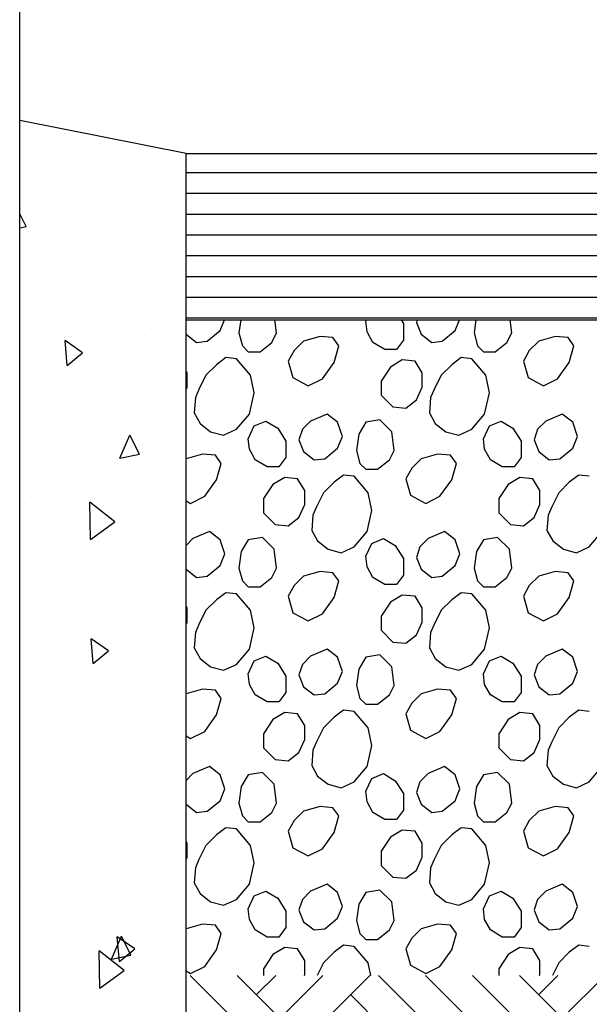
# Model space of a CAD drawing. Header units: inches. Extents: x 614 to 1183, y -159 to 223.
# Tile 16 of 19: x 1024 to 1043, y 131 to 164. Entities that reach past the tile are written whole.
import ezdxf

# ---------------------------------------------------------------- set-up
doc = ezdxf.new("R2010")
doc.units = ezdxf.units.IN
doc.header["$MEASUREMENT"] = 0
doc.layers.add('HATCH', color=15, linetype='Continuous')
doc.layers.add('SOLID-LINES', color=2, linetype='Continuous')

# ---------------------------------------------------------------- blocks, each defined once
blk = doc.blocks.new('*X6')
at = {"color": 0}
for p, q in [((27.3261, 17.8368), (27.3391, 17.8692)), ((27.3883, 17.8692), (27.3827, 17.8297)), ((27.4958, 17.8297), (27.4909, 17.8692)), ((27.7645, 17.8651), (27.7664, 17.8692)), ((27.7681, 17.8332), (27.7645, 17.8651)), ((27.8706, 17.8692), (27.8777, 17.858)), ((27.9191, 17.8692), (27.9166, 17.8615)), ((27.9166, 17.8615), (27.9307, 17.8262)), ((28.0332, 17.8368), (28.0462, 17.8692)), ((28.0955, 17.8692), (28.0898, 17.8297)), ((28.203, 17.8297), (28.198, 17.8692)), ((27.2873, 17.8049), (27.3261, 17.8368)), ((27.7858, 17.8014), (27.7681, 17.8332)), ((27.8777, 17.858), (27.8777, 17.8085)), ((27.9944, 17.8049), (28.0332, 17.8368)), ((27.2238, 17.826), (27.2554, 17.8014)), ((27.2554, 17.8014), (27.2873, 17.8049)), ((27.3827, 17.8297), (27.3933, 17.7908)), ((27.4817, 17.8014), (27.4958, 17.8297)), ((27.5772, 17.8049), (27.5489, 17.7767)), ((27.6267, 17.8191), (27.5772, 17.8049)), ((27.6656, 17.8156), (27.6267, 17.8191)), ((27.6832, 17.7908), (27.6656, 17.8156)), ((27.8777, 17.8085), (27.8565, 17.7802)), ((27.9307, 17.8262), (27.9625, 17.8014)), ((27.9625, 17.8014), (27.9944, 17.8049)), ((28.0898, 17.8297), (28.1004, 17.7908)), ((28.1888, 17.8014), (28.203, 17.8297)), ((28.2843, 17.8049), (28.256, 17.7767)), ((28.3338, 17.8191), (28.2843, 17.8049)), ((28.3727, 17.8156), (28.3338, 17.8191)), ((28.3903, 17.7908), (28.3727, 17.8156)), ((27.3933, 17.7908), (27.411, 17.7731)), ((27.411, 17.7731), (27.4463, 17.7731)), ((27.4463, 17.7731), (27.4817, 17.8014)), ((27.5489, 17.7767), (27.5312, 17.7448)), ((27.6691, 17.7413), (27.6832, 17.7908)), ((27.8211, 17.7802), (27.7858, 17.8014)), ((27.8565, 17.7802), (27.8211, 17.7802)), ((28.1004, 17.7908), (28.1181, 17.7731)), ((28.1181, 17.7731), (28.1535, 17.7731)), ((28.1535, 17.7731), (28.1888, 17.8014)), ((28.256, 17.7767), (28.2383, 17.7448)), ((28.3762, 17.7413), (28.3903, 17.7908)), ((27.3438, 17.7555), (27.3155, 17.7342)), ((27.3756, 17.7519), (27.3438, 17.7555)), ((27.4181, 17.7024), (27.3756, 17.7519)), ((27.5312, 17.7448), (27.5453, 17.6953)), ((27.8741, 17.7484), (27.8388, 17.7272)), ((27.913, 17.7448), (27.8741, 17.7484)), ((27.9343, 17.7095), (27.913, 17.7448)), ((28.0509, 17.7555), (28.0226, 17.7342)), ((28.0827, 17.7519), (28.0509, 17.7555)), ((28.1252, 17.7024), (28.0827, 17.7519)), ((28.2383, 17.7448), (28.2525, 17.6953)), ((27.2271, 17.7095), (27.2238, 17.715)), ((27.3155, 17.7342), (27.2837, 17.7024)), ((27.6337, 17.6918), (27.6691, 17.7413)), ((27.6691, 17.7413), (27.6691, 17.7413)), ((27.8388, 17.7272), (27.8105, 17.6847)), ((28.0226, 17.7342), (27.9908, 17.7024)), ((28.3408, 17.6918), (28.3762, 17.7413)), ((28.3762, 17.7413), (28.3762, 17.7413)), ((27.2271, 17.6671), (27.2271, 17.7095)), ((27.2837, 17.7024), (27.2625, 17.66)), ((27.4287, 17.6494), (27.4181, 17.7024)), ((27.5453, 17.6953), (27.5913, 17.6706)), ((27.5913, 17.6706), (27.6337, 17.6918)), ((27.8105, 17.6847), (27.8105, 17.6423)), ((27.9343, 17.6671), (27.9343, 17.7095)), ((27.9908, 17.7024), (27.9696, 17.66)), ((28.1358, 17.6494), (28.1252, 17.7024)), ((28.2525, 17.6953), (28.2984, 17.6706)), ((28.2984, 17.6706), (28.3408, 17.6918)), ((27.2238, 17.6597), (27.2271, 17.6671)), ((27.2625, 17.66), (27.2519, 17.6352)), ((27.9166, 17.6282), (27.9343, 17.6671)), ((27.9696, 17.66), (27.959, 17.6352)), ((27.2519, 17.6352), (27.2484, 17.5893)), ((27.4145, 17.5857), (27.4287, 17.6494)), ((27.8105, 17.6423), (27.8459, 17.607)), ((27.8848, 17.6034), (27.9166, 17.6282)), ((27.959, 17.6352), (27.9555, 17.5893)), ((28.1216, 17.5857), (28.1358, 17.6494)), ((27.8459, 17.607), (27.8848, 17.6034)), ((27.2484, 17.5893), (27.266, 17.5575)), ((27.3756, 17.5398), (27.4145, 17.5857)), ((27.6479, 17.5857), (27.5984, 17.5645)), ((27.6797, 17.561), (27.6479, 17.5857)), ((27.807, 17.5681), (27.7645, 17.561)), ((27.8423, 17.5327), (27.807, 17.5681)), ((27.9555, 17.5893), (27.9731, 17.5575)), ((28.0827, 17.5398), (28.1216, 17.5857)), ((28.355, 17.5857), (28.3055, 17.5645)), ((28.3868, 17.561), (28.355, 17.5857)), ((27.266, 17.5575), (27.2979, 17.5327)), ((27.3367, 17.5221), (27.3756, 17.5398)), ((27.411, 17.5115), (27.4287, 17.5504)), ((27.4287, 17.5504), (27.464, 17.5645)), ((27.464, 17.5645), (27.4994, 17.5433)), ((27.4994, 17.5433), (27.5241, 17.5044)), ((27.5736, 17.5398), (27.563, 17.508)), ((27.5984, 17.5645), (27.5736, 17.5398)), ((27.6938, 17.5186), (27.6797, 17.561)), ((27.7645, 17.561), (27.7433, 17.5256)), ((27.9731, 17.5575), (28.005, 17.5327)), ((28.0439, 17.5221), (28.0827, 17.5398)), ((28.1181, 17.5115), (28.1358, 17.5504)), ((28.1358, 17.5504), (28.1711, 17.5645)), ((28.1711, 17.5645), (28.2065, 17.5433)), ((28.2065, 17.5433), (28.2312, 17.5044)), ((28.2807, 17.5398), (28.2701, 17.508)), ((28.3055, 17.5645), (28.2807, 17.5398)), ((28.4009, 17.5186), (28.3868, 17.561)), ((27.2979, 17.5327), (27.3367, 17.5221)), ((27.4145, 17.4797), (27.411, 17.5115)), ((27.563, 17.508), (27.5772, 17.4726)), ((27.6797, 17.4832), (27.6938, 17.5186)), ((27.7433, 17.5256), (27.7363, 17.4761)), ((27.8494, 17.4761), (27.8423, 17.5327)), ((28.005, 17.5327), (28.0439, 17.5221)), ((28.1216, 17.4797), (28.1181, 17.5115)), ((28.2701, 17.508), (28.2843, 17.4726)), ((28.3868, 17.4832), (28.4009, 17.5186)), ((27.4322, 17.4479), (27.4145, 17.4797)), ((27.5241, 17.5044), (27.5241, 17.4549)), ((27.6408, 17.4514), (27.6797, 17.4832)), ((28.1393, 17.4479), (28.1216, 17.4797)), ((28.2312, 17.5044), (28.2312, 17.4549)), ((28.3479, 17.4514), (28.3868, 17.4832)), ((27.2731, 17.4655), (27.2238, 17.4515)), ((27.312, 17.462), (27.2731, 17.4655)), ((27.3297, 17.4373), (27.312, 17.462)), ((27.4676, 17.4266), (27.4322, 17.4479)), ((27.5241, 17.4549), (27.5029, 17.4266)), ((27.5772, 17.4726), (27.609, 17.4479)), ((27.609, 17.4479), (27.6408, 17.4514)), ((27.7363, 17.4761), (27.7469, 17.4373)), ((27.7999, 17.4196), (27.8353, 17.4479)), ((27.8353, 17.4479), (27.8494, 17.4761)), ((27.9307, 17.4514), (27.9024, 17.4231)), ((27.9802, 17.4655), (27.9307, 17.4514)), ((28.0191, 17.462), (27.9802, 17.4655)), ((28.0368, 17.4373), (28.0191, 17.462)), ((28.1747, 17.4266), (28.1393, 17.4479)), ((28.2312, 17.4549), (28.21, 17.4266)), ((28.2843, 17.4726), (28.3161, 17.4479)), ((28.3161, 17.4479), (28.3479, 17.4514)), ((27.3155, 17.3878), (27.3297, 17.4373)), ((27.5029, 17.4266), (27.4676, 17.4266)), ((27.7469, 17.4373), (27.7645, 17.4196)), ((27.7645, 17.4196), (27.7999, 17.4196)), ((27.9024, 17.4231), (27.8848, 17.3913)), ((28.0226, 17.3878), (28.0368, 17.4373)), ((28.21, 17.4266), (28.1747, 17.4266)), ((27.2802, 17.3383), (27.3155, 17.3878)), ((27.3155, 17.3878), (27.3155, 17.3878)), ((27.5206, 17.3948), (27.4852, 17.3736)), ((27.5595, 17.3913), (27.5206, 17.3948)), ((27.5807, 17.3559), (27.5595, 17.3913)), ((27.6974, 17.4019), (27.6691, 17.3807)), ((27.7292, 17.3984), (27.6974, 17.4019)), ((27.7716, 17.3489), (27.7292, 17.3984)), ((27.8848, 17.3913), (27.8989, 17.3418)), ((27.9873, 17.3383), (28.0226, 17.3878)), ((28.0226, 17.3878), (28.0226, 17.3878)), ((28.2277, 17.3948), (28.1923, 17.3736)), ((28.2666, 17.3913), (28.2277, 17.3948)), ((28.2878, 17.3559), (28.2666, 17.3913)), ((28.4045, 17.4019), (28.3762, 17.3807)), ((28.4363, 17.3984), (28.4045, 17.4019)), ((27.4852, 17.3736), (27.457, 17.3312)), ((27.6691, 17.3807), (27.6373, 17.3489)), ((28.1923, 17.3736), (28.1641, 17.3312)), ((28.3762, 17.3807), (28.3444, 17.3489)), ((27.2378, 17.317), (27.2802, 17.3383)), ((27.457, 17.3312), (27.457, 17.2888)), ((27.5807, 17.3135), (27.5807, 17.3559)), ((27.6373, 17.3489), (27.6161, 17.3064)), ((27.7822, 17.2958), (27.7716, 17.3489)), ((27.8989, 17.3418), (27.9449, 17.317)), ((27.9449, 17.317), (27.9873, 17.3383)), ((28.1641, 17.3312), (28.1641, 17.2888)), ((28.2878, 17.3135), (28.2878, 17.3559)), ((28.3444, 17.3489), (28.3232, 17.3064)), ((27.2238, 17.3245), (27.2378, 17.317)), ((27.563, 17.2746), (27.5807, 17.3135)), ((27.6161, 17.3064), (27.6054, 17.2817)), ((28.2701, 17.2746), (28.2878, 17.3135)), ((28.3232, 17.3064), (28.3126, 17.2817)), ((27.457, 17.2888), (27.4923, 17.2534)), ((27.5312, 17.2499), (27.563, 17.2746)), ((27.6054, 17.2817), (27.6019, 17.2357)), ((27.7681, 17.2322), (27.7822, 17.2958)), ((28.1641, 17.2888), (28.1994, 17.2534)), ((28.2383, 17.2499), (28.2701, 17.2746)), ((28.3126, 17.2817), (28.309, 17.2357)), ((27.4923, 17.2534), (27.5312, 17.2499)), ((28.1994, 17.2534), (28.2383, 17.2499)), ((27.2448, 17.211), (27.2238, 17.19)), ((27.2943, 17.2322), (27.2448, 17.211)), ((27.3261, 17.2074), (27.2943, 17.2322)), ((27.4534, 17.2145), (27.411, 17.2074)), ((27.4888, 17.1792), (27.4534, 17.2145)), ((27.6019, 17.2357), (27.6196, 17.2039)), ((27.7292, 17.1862), (27.7681, 17.2322)), ((27.7822, 17.1968), (27.8176, 17.211)), ((27.8176, 17.211), (27.8529, 17.1898)), ((27.9519, 17.211), (27.9272, 17.1862)), ((28.0014, 17.2322), (27.9519, 17.211)), ((28.0332, 17.2074), (28.0014, 17.2322)), ((28.1605, 17.2145), (28.1181, 17.2074)), ((28.1959, 17.1792), (28.1605, 17.2145)), ((28.309, 17.2357), (28.3267, 17.2039)), ((28.4363, 17.1862), (28.4752, 17.2322)), ((27.3403, 17.165), (27.3261, 17.2074)), ((27.411, 17.2074), (27.3898, 17.1721)), ((27.6196, 17.2039), (27.6514, 17.1792)), ((27.6903, 17.1686), (27.7292, 17.1862)), ((27.7645, 17.1579), (27.7822, 17.1968)), ((27.8529, 17.1898), (27.8777, 17.1509)), ((27.9272, 17.1862), (27.9166, 17.1544)), ((28.0474, 17.165), (28.0332, 17.2074)), ((28.1181, 17.2074), (28.0969, 17.1721)), ((28.3267, 17.2039), (28.3585, 17.1792)), ((28.3974, 17.1686), (28.4363, 17.1862)), ((27.3261, 17.1297), (27.3403, 17.165)), ((27.3898, 17.1721), (27.3827, 17.1226)), ((27.4958, 17.1226), (27.4888, 17.1792)), ((27.6514, 17.1792), (27.6903, 17.1686)), ((27.7681, 17.1261), (27.7645, 17.1579)), ((27.8777, 17.1509), (27.8777, 17.1014)), ((27.9166, 17.1544), (27.9307, 17.1191)), ((28.0332, 17.1297), (28.0474, 17.165)), ((28.0969, 17.1721), (28.0898, 17.1226)), ((28.203, 17.1226), (28.1959, 17.1792)), ((28.3585, 17.1792), (28.3974, 17.1686)), ((27.2873, 17.0978), (27.3261, 17.1297)), ((27.3827, 17.1226), (27.3933, 17.0837)), ((27.4817, 17.0943), (27.4958, 17.1226)), ((27.7858, 17.0943), (27.7681, 17.1261)), ((27.9944, 17.0978), (28.0332, 17.1297)), ((28.0898, 17.1226), (28.1004, 17.0837)), ((28.1888, 17.0943), (28.203, 17.1226)), ((27.2238, 17.1189), (27.2554, 17.0943)), ((27.2554, 17.0943), (27.2873, 17.0978)), ((27.4463, 17.066), (27.4817, 17.0943)), ((27.5772, 17.0978), (27.5489, 17.0696)), ((27.6267, 17.112), (27.5772, 17.0978)), ((27.6656, 17.1084), (27.6267, 17.112)), ((27.6832, 17.0837), (27.6656, 17.1084)), ((27.8211, 17.0731), (27.7858, 17.0943)), ((27.8777, 17.1014), (27.8565, 17.0731)), ((27.9307, 17.1191), (27.9625, 17.0943)), ((27.9625, 17.0943), (27.9944, 17.0978)), ((28.1535, 17.066), (28.1888, 17.0943)), ((28.2843, 17.0978), (28.256, 17.0696)), ((28.3338, 17.112), (28.2843, 17.0978)), ((28.3727, 17.1084), (28.3338, 17.112)), ((28.3903, 17.0837), (28.3727, 17.1084)), ((27.3933, 17.0837), (27.411, 17.066)), ((27.411, 17.066), (27.4463, 17.066)), ((27.5489, 17.0696), (27.5312, 17.0377)), ((27.6691, 17.0342), (27.6832, 17.0837)), ((27.8565, 17.0731), (27.8211, 17.0731)), ((28.1004, 17.0837), (28.1181, 17.066)), ((28.1181, 17.066), (28.1535, 17.066)), ((28.256, 17.0696), (28.2383, 17.0377)), ((28.3762, 17.0342), (28.3903, 17.0837)), ((27.3438, 17.0483), (27.3155, 17.0271)), ((27.3756, 17.0448), (27.3438, 17.0483)), ((27.4181, 16.9953), (27.3756, 17.0448)), ((27.5312, 17.0377), (27.5453, 16.9882)), ((27.6337, 16.9847), (27.6691, 17.0342)), ((27.6691, 17.0342), (27.6691, 17.0342)), ((27.8741, 17.0413), (27.8388, 17.0201)), ((27.913, 17.0377), (27.8741, 17.0413)), ((27.9343, 17.0024), (27.913, 17.0377)), ((28.0509, 17.0483), (28.0226, 17.0271)), ((28.0827, 17.0448), (28.0509, 17.0483)), ((28.1252, 16.9953), (28.0827, 17.0448)), ((28.2383, 17.0377), (28.2525, 16.9882)), ((28.3408, 16.9847), (28.3762, 17.0342)), ((28.3762, 17.0342), (28.3762, 17.0342)), ((27.2271, 17.0024), (27.2238, 17.0079)), ((27.3155, 17.0271), (27.2837, 16.9953)), ((27.8388, 17.0201), (27.8105, 16.9776)), ((28.0226, 17.0271), (27.9908, 16.9953)), ((27.2271, 16.96), (27.2271, 17.0024)), ((27.2837, 16.9953), (27.2625, 16.9529)), ((27.4287, 16.9423), (27.4181, 16.9953)), ((27.5453, 16.9882), (27.5913, 16.9635)), ((27.5913, 16.9635), (27.6337, 16.9847)), ((27.8105, 16.9776), (27.8105, 16.9352)), ((27.9343, 16.96), (27.9343, 17.0024)), ((27.9908, 16.9953), (27.9696, 16.9529)), ((28.1358, 16.9423), (28.1252, 16.9953)), ((28.2525, 16.9882), (28.2984, 16.9635)), ((28.2984, 16.9635), (28.3408, 16.9847)), ((27.2238, 16.9526), (27.2271, 16.96)), ((27.2625, 16.9529), (27.2519, 16.9281)), ((27.9166, 16.9211), (27.9343, 16.96)), ((27.9696, 16.9529), (27.959, 16.9281)), ((27.2519, 16.9281), (27.2484, 16.8822)), ((27.4145, 16.8786), (27.4287, 16.9423)), ((27.8105, 16.9352), (27.8459, 16.8999)), ((27.8848, 16.8963), (27.9166, 16.9211)), ((27.959, 16.9281), (27.9555, 16.8822)), ((28.1216, 16.8786), (28.1358, 16.9423)), ((27.8459, 16.8999), (27.8848, 16.8963)), ((27.2484, 16.8822), (27.266, 16.8504)), ((27.3756, 16.8327), (27.4145, 16.8786)), ((27.4287, 16.8433), (27.464, 16.8574)), ((27.464, 16.8574), (27.4994, 16.8362)), ((27.5984, 16.8574), (27.5736, 16.8327)), ((27.6479, 16.8786), (27.5984, 16.8574)), ((27.6797, 16.8539), (27.6479, 16.8786)), ((27.807, 16.861), (27.7645, 16.8539)), ((27.8423, 16.8256), (27.807, 16.861)), ((27.9555, 16.8822), (27.9731, 16.8504)), ((28.0827, 16.8327), (28.1216, 16.8786)), ((28.1358, 16.8433), (28.1711, 16.8574)), ((28.1711, 16.8574), (28.2065, 16.8362)), ((28.3055, 16.8574), (28.2807, 16.8327)), ((28.355, 16.8786), (28.3055, 16.8574)), ((28.3868, 16.8539), (28.355, 16.8786)), ((27.266, 16.8504), (27.2979, 16.8256)), ((27.2979, 16.8256), (27.3367, 16.815)), ((27.3367, 16.815), (27.3756, 16.8327)), ((27.411, 16.8044), (27.4287, 16.8433)), ((27.4994, 16.8362), (27.5241, 16.7973)), ((27.5736, 16.8327), (27.563, 16.8009)), ((27.6938, 16.8115), (27.6797, 16.8539)), ((27.7645, 16.8539), (27.7433, 16.8185)), ((27.8494, 16.769), (27.8423, 16.8256)), ((27.9731, 16.8504), (28.005, 16.8256)), ((28.005, 16.8256), (28.0439, 16.815)), ((28.0439, 16.815), (28.0827, 16.8327)), ((28.1181, 16.8044), (28.1358, 16.8433)), ((28.2065, 16.8362), (28.2312, 16.7973)), ((28.2807, 16.8327), (28.2701, 16.8009)), ((28.4009, 16.8115), (28.3868, 16.8539)), ((27.4145, 16.7726), (27.411, 16.8044)), ((27.5241, 16.7973), (27.5241, 16.7478)), ((27.563, 16.8009), (27.5772, 16.7655)), ((27.6797, 16.7761), (27.6938, 16.8115)), ((27.7433, 16.8185), (27.7363, 16.769)), ((28.1216, 16.7726), (28.1181, 16.8044)), ((28.2312, 16.7973), (28.2312, 16.7478)), ((28.2701, 16.8009), (28.2843, 16.7655)), ((28.3868, 16.7761), (28.4009, 16.8115)), ((27.4322, 16.7408), (27.4145, 16.7726)), ((27.5772, 16.7655), (27.609, 16.7408)), ((27.6408, 16.7443), (27.6797, 16.7761)), ((27.7363, 16.769), (27.7469, 16.7301)), ((27.8353, 16.7408), (27.8494, 16.769)), ((28.1393, 16.7408), (28.1216, 16.7726)), ((28.2843, 16.7655), (28.3161, 16.7408)), ((28.3479, 16.7443), (28.3868, 16.7761)), ((27.2731, 16.7584), (27.2238, 16.7443)), ((27.312, 16.7549), (27.2731, 16.7584)), ((27.3297, 16.7301), (27.312, 16.7549)), ((27.4676, 16.7195), (27.4322, 16.7408)), ((27.5241, 16.7478), (27.5029, 16.7195)), ((27.609, 16.7408), (27.6408, 16.7443)), ((27.7999, 16.7125), (27.8353, 16.7408)), ((27.9307, 16.7443), (27.9024, 16.716)), ((27.9802, 16.7584), (27.9307, 16.7443)), ((28.0191, 16.7549), (27.9802, 16.7584)), ((28.0368, 16.7301), (28.0191, 16.7549)), ((28.1747, 16.7195), (28.1393, 16.7408)), ((28.2312, 16.7478), (28.21, 16.7195)), ((28.3161, 16.7408), (28.3479, 16.7443)), ((27.3155, 16.6806), (27.3297, 16.7301)), ((27.5029, 16.7195), (27.4676, 16.7195)), ((27.7469, 16.7301), (27.7645, 16.7125)), ((27.7645, 16.7125), (27.7999, 16.7125)), ((27.9024, 16.716), (27.8848, 16.6842)), ((28.0226, 16.6806), (28.0368, 16.7301)), ((28.21, 16.7195), (28.1747, 16.7195)), ((27.2802, 16.6312), (27.3155, 16.6806)), ((27.3155, 16.6806), (27.3155, 16.6806)), ((27.5206, 16.6877), (27.4852, 16.6665)), ((27.5595, 16.6842), (27.5206, 16.6877)), ((27.5807, 16.6488), (27.5595, 16.6842)), ((27.6974, 16.6948), (27.6691, 16.6736)), ((27.7292, 16.6913), (27.6974, 16.6948)), ((27.7716, 16.6418), (27.7292, 16.6913)), ((27.8848, 16.6842), (27.8989, 16.6347)), ((27.9873, 16.6312), (28.0226, 16.6806)), ((28.0226, 16.6806), (28.0226, 16.6806)), ((28.2277, 16.6877), (28.1923, 16.6665)), ((28.2666, 16.6842), (28.2277, 16.6877)), ((28.2878, 16.6488), (28.2666, 16.6842)), ((28.4045, 16.6948), (28.3762, 16.6736)), ((28.4363, 16.6913), (28.4045, 16.6948)), ((27.4852, 16.6665), (27.457, 16.6241)), ((27.5807, 16.6064), (27.5807, 16.6488)), ((27.6691, 16.6736), (27.6373, 16.6418)), ((28.1923, 16.6665), (28.1641, 16.6241)), ((28.2878, 16.6064), (28.2878, 16.6488)), ((28.3762, 16.6736), (28.3444, 16.6418)), ((27.2238, 16.6174), (27.2378, 16.6099)), ((27.2378, 16.6099), (27.2802, 16.6312)), ((27.457, 16.6241), (27.457, 16.5817)), ((27.6373, 16.6418), (27.6161, 16.5993)), ((27.7822, 16.5887), (27.7716, 16.6418)), ((27.8989, 16.6347), (27.9449, 16.6099)), ((27.9449, 16.6099), (27.9873, 16.6312)), ((28.1641, 16.6241), (28.1641, 16.5817)), ((28.3444, 16.6418), (28.3232, 16.5993)), ((27.563, 16.5675), (27.5807, 16.6064)), ((27.6161, 16.5993), (27.6054, 16.5746)), ((27.7681, 16.5251), (27.7822, 16.5887)), ((28.2701, 16.5675), (28.2878, 16.6064)), ((28.3232, 16.5993), (28.3126, 16.5746)), ((27.457, 16.5817), (27.4923, 16.5463)), ((27.5312, 16.5428), (27.563, 16.5675)), ((27.6054, 16.5746), (27.6019, 16.5286)), ((28.1641, 16.5817), (28.1994, 16.5463)), ((28.2383, 16.5428), (28.2701, 16.5675)), ((28.3126, 16.5746), (28.309, 16.5286)), ((27.4923, 16.5463), (27.5312, 16.5428)), ((27.6019, 16.5286), (27.6196, 16.4968)), ((28.1994, 16.5463), (28.2383, 16.5428)), ((28.309, 16.5286), (28.3267, 16.4968)), ((27.2448, 16.5039), (27.2238, 16.4829)), ((27.2943, 16.5251), (27.2448, 16.5039)), ((27.3261, 16.5003), (27.2943, 16.5251)), ((27.3403, 16.4579), (27.3261, 16.5003)), ((27.411, 16.5003), (27.3898, 16.465)), ((27.4534, 16.5074), (27.411, 16.5003)), ((27.4888, 16.4721), (27.4534, 16.5074)), ((27.7292, 16.4791), (27.7681, 16.5251)), ((27.7822, 16.4897), (27.8176, 16.5039)), ((27.8176, 16.5039), (27.8529, 16.4827)), ((27.9519, 16.5039), (27.9272, 16.4791)), ((28.0014, 16.5251), (27.9519, 16.5039)), ((28.0332, 16.5003), (28.0014, 16.5251)), ((28.0474, 16.4579), (28.0332, 16.5003)), ((28.1181, 16.5003), (28.0969, 16.465)), ((28.1605, 16.5074), (28.1181, 16.5003)), ((28.1959, 16.4721), (28.1605, 16.5074)), ((28.4363, 16.4791), (28.4752, 16.5251)), ((27.4958, 16.4155), (27.4888, 16.4721)), ((27.6196, 16.4968), (27.6514, 16.4721)), ((27.6514, 16.4721), (27.6903, 16.4614)), ((27.6903, 16.4614), (27.7292, 16.4791)), ((27.7645, 16.4508), (27.7822, 16.4897)), ((27.8529, 16.4827), (27.8777, 16.4438)), ((27.9272, 16.4791), (27.9166, 16.4473)), ((28.203, 16.4155), (28.1959, 16.4721)), ((28.3267, 16.4968), (28.3585, 16.4721)), ((28.3585, 16.4721), (28.3974, 16.4614)), ((28.3974, 16.4614), (28.4363, 16.4791)), ((27.3261, 16.4226), (27.3403, 16.4579)), ((27.3898, 16.465), (27.3827, 16.4155)), ((27.7681, 16.419), (27.7645, 16.4508)), ((27.8777, 16.4438), (27.8777, 16.3943)), ((27.9166, 16.4473), (27.9307, 16.4119)), ((28.0332, 16.4226), (28.0474, 16.4579)), ((28.0969, 16.465), (28.0898, 16.4155)), ((27.2238, 16.4118), (27.2554, 16.3872)), ((27.2873, 16.3907), (27.3261, 16.4226)), ((27.3827, 16.4155), (27.3933, 16.3766)), ((27.4817, 16.3872), (27.4958, 16.4155)), ((27.7858, 16.3872), (27.7681, 16.419)), ((27.9307, 16.4119), (27.9625, 16.3872)), ((27.9944, 16.3907), (28.0332, 16.4226)), ((28.0898, 16.4155), (28.1004, 16.3766)), ((28.1888, 16.3872), (28.203, 16.4155)), ((27.2554, 16.3872), (27.2873, 16.3907)), ((27.4463, 16.3589), (27.4817, 16.3872)), ((27.5772, 16.3907), (27.5489, 16.3625)), ((27.6267, 16.4049), (27.5772, 16.3907)), ((27.6656, 16.4013), (27.6267, 16.4049)), ((27.6832, 16.3766), (27.6656, 16.4013)), ((27.8211, 16.366), (27.7858, 16.3872)), ((27.8777, 16.3943), (27.8565, 16.366)), ((27.9625, 16.3872), (27.9944, 16.3907)), ((28.1535, 16.3589), (28.1888, 16.3872)), ((28.2843, 16.3907), (28.256, 16.3625)), ((28.3338, 16.4049), (28.2843, 16.3907)), ((28.3727, 16.4013), (28.3338, 16.4049)), ((28.3903, 16.3766), (28.3727, 16.4013)), ((27.3933, 16.3766), (27.411, 16.3589)), ((27.411, 16.3589), (27.4463, 16.3589)), ((27.5489, 16.3625), (27.5312, 16.3306)), ((27.6691, 16.3271), (27.6832, 16.3766)), ((27.8565, 16.366), (27.8211, 16.366)), ((28.1004, 16.3766), (28.1181, 16.3589)), ((28.1181, 16.3589), (28.1535, 16.3589)), ((28.256, 16.3625), (28.2383, 16.3306)), ((28.3762, 16.3271), (28.3903, 16.3766)), ((27.3438, 16.3412), (27.3155, 16.32)), ((27.3756, 16.3377), (27.3438, 16.3412)), ((27.4181, 16.2882), (27.3756, 16.3377)), ((27.5312, 16.3306), (27.5453, 16.2811)), ((27.6337, 16.2776), (27.6691, 16.3271)), ((27.6691, 16.3271), (27.6691, 16.3271)), ((27.8741, 16.3342), (27.8388, 16.313)), ((27.913, 16.3306), (27.8741, 16.3342)), ((27.9343, 16.2953), (27.913, 16.3306)), ((28.0509, 16.3412), (28.0226, 16.32)), ((28.0827, 16.3377), (28.0509, 16.3412)), ((28.1252, 16.2882), (28.0827, 16.3377)), ((28.2383, 16.3306), (28.2525, 16.2811)), ((28.3408, 16.2776), (28.3762, 16.3271)), ((28.3762, 16.3271), (28.3762, 16.3271)), ((27.2271, 16.2953), (27.2238, 16.3008)), ((27.2271, 16.2528), (27.2271, 16.2953)), ((27.3155, 16.32), (27.2837, 16.2882)), ((27.8388, 16.313), (27.8105, 16.2705)), ((27.9343, 16.2528), (27.9343, 16.2953)), ((28.0226, 16.32), (27.9908, 16.2882)), ((27.2837, 16.2882), (27.2625, 16.2458)), ((27.4287, 16.2352), (27.4181, 16.2882)), ((27.5453, 16.2811), (27.5913, 16.2564)), ((27.5913, 16.2564), (27.6337, 16.2776)), ((27.8105, 16.2705), (27.8105, 16.2281)), ((27.9908, 16.2882), (27.9696, 16.2458)), ((28.1358, 16.2352), (28.1252, 16.2882)), ((28.2525, 16.2811), (28.2984, 16.2564)), ((28.2984, 16.2564), (28.3408, 16.2776)), ((27.2238, 16.2455), (27.2271, 16.2528)), ((27.2625, 16.2458), (27.2519, 16.221)), ((27.4145, 16.1715), (27.4287, 16.2352)), ((27.9166, 16.214), (27.9343, 16.2528)), ((27.9696, 16.2458), (27.959, 16.221)), ((28.1216, 16.1715), (28.1358, 16.2352)), ((27.2519, 16.221), (27.2484, 16.1751)), ((27.8105, 16.2281), (27.8459, 16.1927)), ((27.8848, 16.1892), (27.9166, 16.214)), ((27.959, 16.221), (27.9555, 16.1751)), ((27.2484, 16.1751), (27.266, 16.1432)), ((27.8459, 16.1927), (27.8848, 16.1892)), ((27.9555, 16.1751), (27.9731, 16.1432)), ((27.3756, 16.1256), (27.4145, 16.1715)), ((27.4287, 16.1362), (27.464, 16.1503)), ((27.464, 16.1503), (27.4994, 16.1291)), ((27.5984, 16.1503), (27.5736, 16.1256)), ((27.6479, 16.1715), (27.5984, 16.1503)), ((27.6797, 16.1468), (27.6479, 16.1715)), ((27.6938, 16.1044), (27.6797, 16.1468)), ((27.7645, 16.1468), (27.7433, 16.1114)), ((27.807, 16.1539), (27.7645, 16.1468)), ((27.8423, 16.1185), (27.807, 16.1539)), ((28.0827, 16.1256), (28.1216, 16.1715)), ((28.1358, 16.1362), (28.1711, 16.1503)), ((28.1711, 16.1503), (28.2065, 16.1291)), ((28.3055, 16.1503), (28.2807, 16.1256)), ((28.355, 16.1715), (28.3055, 16.1503)), ((28.3868, 16.1468), (28.355, 16.1715)), ((28.4009, 16.1044), (28.3868, 16.1468)), ((27.266, 16.1432), (27.2979, 16.1185)), ((27.2979, 16.1185), (27.3367, 16.1079)), ((27.3367, 16.1079), (27.3756, 16.1256)), ((27.411, 16.0973), (27.4287, 16.1362)), ((27.4994, 16.1291), (27.5241, 16.0902)), ((27.5736, 16.1256), (27.563, 16.0938)), ((27.8494, 16.0619), (27.8423, 16.1185)), ((27.9731, 16.1432), (28.005, 16.1185)), ((28.005, 16.1185), (28.0439, 16.1079)), ((28.0439, 16.1079), (28.0827, 16.1256)), ((28.1181, 16.0973), (28.1358, 16.1362)), ((28.2065, 16.1291), (28.2312, 16.0902)), ((28.2807, 16.1256), (28.2701, 16.0938)), ((27.4145, 16.0655), (27.411, 16.0973)), ((27.5241, 16.0902), (27.5241, 16.0407)), ((27.563, 16.0937), (27.5772, 16.0584)), ((27.6797, 16.069), (27.6938, 16.1044)), ((27.7433, 16.1114), (27.7363, 16.0619)), ((28.1216, 16.0655), (28.1181, 16.0973)), ((28.2312, 16.0902), (28.2312, 16.0407)), ((28.2701, 16.0937), (28.2843, 16.0584)), ((28.3868, 16.069), (28.4009, 16.1044)), ((27.4322, 16.0336), (27.4145, 16.0655)), ((27.5772, 16.0584), (27.609, 16.0336)), ((27.6408, 16.0372), (27.6797, 16.069)), ((27.7363, 16.0619), (27.7469, 16.023)), ((27.8353, 16.0336), (27.8494, 16.0619)), ((28.1393, 16.0336), (28.1216, 16.0655)), ((28.2843, 16.0584), (28.3161, 16.0336)), ((28.3479, 16.0372), (28.3868, 16.069)), ((27.2731, 16.0513), (27.2238, 16.0372)), ((27.312, 16.0478), (27.2731, 16.0513)), ((27.3297, 16.023), (27.312, 16.0478)), ((27.4676, 16.0124), (27.4322, 16.0336)), ((27.5241, 16.0407), (27.5029, 16.0124)), ((27.609, 16.0336), (27.6408, 16.0372)), ((27.7999, 16.0054), (27.8353, 16.0336)), ((27.9307, 16.0372), (27.9024, 16.0089)), ((27.9802, 16.0513), (27.9307, 16.0372)), ((28.0191, 16.0478), (27.9802, 16.0513)), ((28.0368, 16.023), (28.0191, 16.0478)), ((28.1747, 16.0124), (28.1393, 16.0336)), ((28.2312, 16.0407), (28.21, 16.0124)), ((28.3161, 16.0336), (28.3479, 16.0372)), ((27.3155, 15.9735), (27.3297, 16.023)), ((27.5029, 16.0124), (27.4676, 16.0124)), ((27.7469, 16.023), (27.7645, 16.0054)), ((27.7645, 16.0054), (27.7999, 16.0054)), ((27.9024, 16.0089), (27.8848, 15.9771)), ((28.0226, 15.9735), (28.0368, 16.023)), ((28.21, 16.0124), (28.1747, 16.0124)), ((27.2802, 15.924), (27.3155, 15.9735)), ((27.3155, 15.9735), (27.3155, 15.9735)), ((27.5206, 15.9806), (27.4852, 15.9594)), ((27.5595, 15.9771), (27.5206, 15.9806)), ((27.5807, 15.9417), (27.5595, 15.9771)), ((27.6691, 15.9665), (27.6373, 15.9347)), ((27.6974, 15.9877), (27.6691, 15.9665)), ((27.7292, 15.9841), (27.6974, 15.9877)), ((27.7716, 15.9347), (27.7292, 15.9841)), ((27.8848, 15.9771), (27.8989, 15.9276)), ((27.9873, 15.924), (28.0226, 15.9735)), ((28.0226, 15.9735), (28.0226, 15.9735)), ((28.2277, 15.9806), (28.1923, 15.9594)), ((28.2666, 15.9771), (28.2277, 15.9806)), ((28.2878, 15.9417), (28.2666, 15.9771)), ((28.3762, 15.9665), (28.3444, 15.9347)), ((28.4045, 15.9877), (28.3762, 15.9665)), ((28.4363, 15.9841), (28.4045, 15.9877)), ((27.4852, 15.9594), (27.457, 15.917)), ((27.5807, 15.8993), (27.5807, 15.9417)), ((28.1923, 15.9594), (28.1641, 15.917)), ((28.2878, 15.8993), (28.2878, 15.9417)), ((27.2238, 15.9103), (27.2378, 15.9028)), ((27.2378, 15.9028), (27.2802, 15.924)), ((27.457, 15.917), (27.457, 15.8971)), ((27.6373, 15.9347), (27.6185, 15.8971)), ((27.7791, 15.8971), (27.7716, 15.9347)), ((27.8989, 15.9276), (27.9449, 15.9028)), ((27.9449, 15.9028), (27.9873, 15.924)), ((28.1641, 15.917), (28.1641, 15.8971)), ((28.3444, 15.9347), (28.3256, 15.8971)), ((27.5797, 15.8971), (27.5807, 15.8993)), ((28.2868, 15.8971), (28.2878, 15.8993))]:
    blk.add_line(p, q, dxfattribs=at)
blk = doc.blocks.new('*X8')
at = {"color": 0}
for p, q in [((27.2238, 18.3125), (28.527, 18.3125)), ((27.2238, 18.25), (28.527, 18.25)), ((27.2238, 18.1875), (28.527, 18.1875)), ((27.2238, 18.125), (28.527, 18.125)), ((27.2238, 18.0625), (28.527, 18.0625)), ((27.2238, 18), (28.527, 18)), ((27.2238, 17.9375), (28.527, 17.9375)), ((27.2238, 17.875), (28.527, 17.875))]:
    blk.add_line(p, q, dxfattribs=at)
blk = doc.blocks.new('*X7')
at = {"color": 0}
for p, q in [((27.5065, 15.6271), (27.2365, 15.8971)), ((27.5772, 15.6978), (27.3779, 15.8971)), ((27.4357, 15.8392), (27.4936, 15.8971)), ((27.5065, 15.7685), (27.635, 15.8971)), ((27.5772, 15.6978), (27.7764, 15.8971)), ((28.2136, 15.4856), (27.8021, 15.8971)), ((28.2843, 15.5563), (27.9436, 15.8971)), ((28.355, 15.6271), (28.085, 15.8971)), ((28.4257, 15.6978), (28.2264, 15.8971)), ((28.2843, 15.8392), (28.3421, 15.8971)), ((28.355, 15.7685), (28.4836, 15.8971)), ((28.1428, 15.4149), (27.7186, 15.8392))]:
    blk.add_line(p, q, dxfattribs=at)
blk = doc.blocks.new('*X5')
at = {"color": 0}
for p, q in [((26.7582, 18.3829), (26.7582, 18.3829)), ((26.9236, 18.2822), (26.9236, 18.2822)), ((26.743, 18.1495), (26.7238, 18.1881)), ((26.7238, 18.1458), (26.743, 18.1496)), ((26.985, 18.1389), (26.985, 18.1389)), ((26.9211, 18.0919), (26.9211, 18.0919)), ((27.2118, 17.8949), (27.2118, 17.8949)), ((26.8667, 17.7319), (26.8602, 17.8066)), ((26.9127, 17.7704), (26.8602, 17.8066)), ((27.0995, 17.8216), (27.0995, 17.8216)), ((26.8667, 17.7319), (26.9127, 17.7704)), ((27.0836, 17.6766), (27.0836, 17.6766)), ((27.014, 17.627), (27.014, 17.627)), ((26.8396, 17.6224), (26.8396, 17.6224)), ((27.0248, 17.4533), (27.0553, 17.5218)), ((27.0837, 17.4647), (27.0553, 17.5218)), ((26.8985, 17.4821), (26.8985, 17.4821)), ((27.0248, 17.4533), (27.0837, 17.4648)), ((26.7579, 17.3385), (26.7579, 17.3385)), ((26.7814, 17.3239), (26.7814, 17.3239)), ((26.9369, 17.208), (26.9345, 17.3205)), ((27.0095, 17.2611), (26.9345, 17.3205)), ((26.9369, 17.208), (27.0095, 17.2612)), ((27.1253, 17.2381), (27.1253, 17.2381)), ((27.1069, 17.1621), (27.1069, 17.1621)), ((27.0583, 17.1223), (27.0583, 17.1223)), ((26.9451, 16.8353), (26.9386, 16.91)), ((26.9911, 16.8738), (26.9386, 16.91)), ((27.1506, 16.8874), (27.1506, 16.8874)), ((26.8743, 16.859), (26.8743, 16.859)), ((26.9451, 16.8353), (26.9911, 16.8739)), ((26.811, 16.8178), (26.811, 16.8178)), ((27.1997, 16.6972), (27.1997, 16.6972)), ((27.0378, 16.5738), (27.0378, 16.5738)), ((27.1337, 16.4184), (27.1337, 16.4184)), ((26.8091, 16.4042), (26.8091, 16.4042)), ((26.9672, 16.3941), (26.9672, 16.3941)), ((27.1326, 16.3159), (27.1326, 16.3159)), ((26.8885, 16.2618), (26.8885, 16.2618)), ((26.8135, 16.1938), (26.8135, 16.1938)), ((26.7259, 16.1714), (26.7259, 16.1714)), ((26.9994, 15.9463), (27.03, 16.0148)), ((27.0236, 15.9387), (27.017, 16.0134)), ((27.0696, 15.9773), (27.0171, 16.0134)), ((27.0584, 15.9577), (27.03, 16.0148)), ((26.9648, 15.8583), (26.9624, 15.9708)), ((27.0374, 15.9114), (26.9624, 15.9708)), ((27.0236, 15.9387), (27.0695, 15.9773)), ((26.7392, 15.9544), (26.7392, 15.9544)), ((26.9994, 15.9463), (27.0583, 15.9578)), ((26.7922, 15.9352), (26.7922, 15.9352)), ((26.9527, 15.9274), (26.9527, 15.9274)), ((26.9648, 15.8583), (27.0374, 15.9114)), ((27.0601, 15.9292), (27.0601, 15.9292))]:
    blk.add_line(p, q, dxfattribs=at)

msp = doc.modelspace()

# ---------------------------------------------------------------- linework, layer by layer
at = {"layer": 'SOLID-LINES'}
for p, q in [((1023.539, 123.058), (1023.539, 193.371)), ((1029.164, 159.621), (1023.539, 160.746)), ((1029.164, 120.245), (1029.164, 159.621)), ((1029.164, 159.621), (1057.733, 159.621)), ((1029.164, 153.996), (1057.754, 153.996))]:
    msp.add_line(p, q, dxfattribs=at)

# ---------------------------------------------------------------- block references
at = {"layer": 'HATCH', "xscale": 11.250173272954, "yscale": 11.250173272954, "zscale": 11.25017327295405}
for name in ['*X5', '*X8', '*X6', '*X7']:
    msp.add_blockref(name, (722.891, -47.036), dxfattribs=at)

doc.saveas('drawing.dxf')
